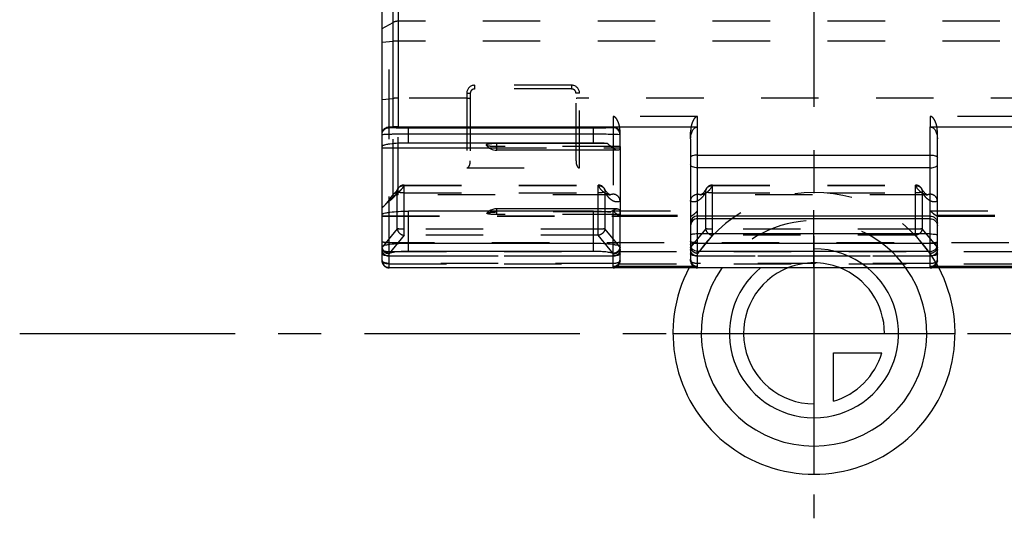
# Model space of a CAD drawing. Header units: millimetres. Extents: x 0 to 1000, y 0 to 1000.
# Tile 1 of 5: x 410 to 522, y 367 to 423. Entities that reach past the tile are written whole.
import ezdxf

# ---------------------------------------------------------------- set-up
doc = ezdxf.new("R2010")
doc.units = ezdxf.units.MM
doc.header["$LTSCALE"] = 65.185185
doc.linetypes.add('CENTER', pattern=[0.6, 0.375, -0.075, 0.075, -0.075])
doc.linetypes.add('HIDDEN', pattern=[0.2, 0.1, -0.1])
for name, color, linetype in [('ACHSEN_S', 7, 'CONTINUOUS'), ('FASEN', 7, 'CONTINUOUS'), ('FLAECHEN', 7, 'CONTINUOUS'), ('KOERPER', 7, 'CONTINUOUS'), ('KONST.EL_MIT_GEO', 7, 'CONTINUOUS'), ('NULLPUNKT_Y', 7, 'CONTINUOUS')]:
    doc.layers.add(name, color=color, linetype=linetype)

msp = doc.modelspace()

# ---------------------------------------------------------------- linework, layer by layer
at = {"layer": 'ACHSEN_S', "color": 40, "linetype": 'CENTER'}
for p, q in [((500, 633.35), (500, 366.65)), ((409.88, 387.65), (590.12, 387.65))]:
    msp.add_line(p, q, dxfattribs=at)
at = {"layer": 'FASEN', "color": 8, "linetype": 'HIDDEN'}
msp.add_line((452.27, 403.16), (451.32, 402.21), dxfattribs=at)
at = {"layer": 'FLAECHEN', "color": 8, "linetype": 'HIDDEN'}
for p, q in [((476.87, 403.39), (452.83, 403.39)), ((512.87, 403.39), (487.13, 403.39))]:
    msp.add_line(p, q, dxfattribs=at)
at = {"layer": 'KOERPER', "color": 7, "linetype": 'Continuous'}
for p, q in [((464, 408.43), (464, 409.2)), ((477.76, 408.43), (464, 408.43)), ((477.67, 401.79), (464, 401.79)), ((464, 401.52), (464, 401.79))]:
    msp.add_line(p, q, dxfattribs=at)
at = {"layer": 'KOERPER', "color": 8, "linetype": 'HIDDEN'}
msp.add_line((464, 401.14), (464, 401.52), dxfattribs=at)
at = {"layer": 'KOERPER', "color": 7, "linetype": 'Continuous'}
for centre, start, end in [((464, 409.93), 217.2416, 270), ((464, 400.29), 90, 124.866)]:
    msp.add_arc(centre, 1.5, start, end, dxfattribs=at)
at = {"layer": 'KOERPER', "color": 8, "linetype": 'HIDDEN'}
msp.add_arc((464, 400.29), 1.5, 124.866, 137.7459, dxfattribs=at)
at = {"layer": 'KOERPER', "color": 7, "linetype": 'Continuous'}
msp.add_open_spline([(464, 409.2), (463.92, 409.2), (463.75, 409.2), (463.52, 409.19), (463.31, 409.17), (463.12, 409.15), (462.98, 409.12), (462.88, 409.1), (462.83, 409.08), (462.81, 409.06), (462.8, 409.04), (462.8, 409.03), (462.81, 409.03)], degree=3, knots=[0, 0, 0, 0, 0.199547, 0.390703, 0.565121, 0.715619, 0.835973, 0.921714, 0.95103, 0.971763, 0.986082, 1, 1, 1, 1], dxfattribs=at)
at = {"layer": 'KOERPER', "color": 8, "linetype": 'HIDDEN'}
for points, knots in [([(462.81, 409.03), (462.82, 409.01), (462.86, 408.99), (462.94, 408.97), (463.06, 408.94), (463.27, 408.91), (463.59, 408.89), (463.86, 408.88), (464, 408.88)], [0, 0, 0, 0, 0.041627, 0.111783, 0.210279, 0.334509, 0.643834, 1, 1, 1, 1]), ([(464, 401.14), (463.85, 401.14), (463.57, 401.14), (463.24, 401.17), (463.04, 401.2), (462.95, 401.23), (462.91, 401.25), (462.89, 401.26), (462.88, 401.28), (462.89, 401.29), (462.89, 401.3)], [0, 0, 0, 0, 0.393714, 0.719599, 0.839263, 0.923436, 0.951707, 0.971403, 0.985237, 1, 1, 1, 1]), ([(462.89, 401.3), (462.9, 401.31), (462.94, 401.33), (463.02, 401.35), (463.13, 401.37), (463.33, 401.4), (463.62, 401.42), (463.87, 401.43), (464, 401.43)], [0, 0, 0, 0, 0.043829, 0.115715, 0.215164, 0.33955, 0.647163, 1, 1, 1, 1])]:
    msp.add_open_spline(points, degree=3, knots=knots, dxfattribs=at)
at = {"layer": 'KONST.EL_MIT_GEO', "color": 7, "linetype": 'Continuous'}
for p, q in [((451, 401.3), (451, 431.29)), ((452.27, 411.08), (452.27, 432.15)), ((452.83, 432.33), (452.83, 411.08)), ((451.8, 410.99), (451.8, 411.09)), ((451.8, 411.09), (452.27, 411.08)), ((452.83, 411.08), (486.8, 411.08)), ((475, 410.95), (454, 410.95)), ((454, 409.25), (454, 410.95)), ((475, 410.26), (454, 410.26)), ((475, 409.25), (475, 410.95)), ((477.2, 411.08), (477.2, 410.99)), ((478, 408.88), (478, 410.28)), ((486.8, 395.23), (486.8, 411.08)), ((513.2, 411.08), (547.17, 411.08)), ((513.2, 395.23), (513.2, 411.08)), ((475, 409.25), (454, 409.25)), ((476.54, 409.2), (464, 409.2)), ((486, 409.72), (486, 396.07)), ((514, 396.07), (514, 409.72)), ((451, 408.72), (463.12, 408.72)), ((478, 408.86), (478, 401.3)), ((486.8, 407.88), (513.2, 407.88)), ((513.2, 406.45), (486.8, 406.45)), ((451, 395.89), (451, 401.13)), ((475, 401.52), (454, 401.52)), ((454, 396.95), (454, 401.52)), ((475, 396.95), (475, 401.52)), ((478, 396.07), (478, 401.13)), ((513.2, 400.97), (486.8, 400.97)), ((513.2, 400.66), (486.8, 400.66)), ((513.2, 398.93), (486.8, 398.93)), ((475, 397.85), (454, 397.85)), ((513.2, 397.85), (486.8, 397.85)), ((451.8, 395.09), (451.8, 396.67)), ((475, 396.95), (454, 396.95)), ((477.2, 395.23), (477.2, 396.67)), ((513.2, 396.95), (486.8, 396.95)), ((451.8, 395.12), (548.2, 395.12)), ((451.8, 395.11), (548.2, 395.11)), ((477.2, 395.09), (451.8, 395.09)), ((486.8, 395.23), (477.2, 395.23)), ((477.2, 395.11), (477.2, 395.09)), ((486.8, 395.09), (486.8, 395.11)), ((513.2, 395.09), (486.8, 395.09)), ((522.8, 395.23), (513.2, 395.23)), ((513.2, 395.11), (513.2, 395.09))]:
    msp.add_line(p, q, dxfattribs=at)
at = {"layer": 'KONST.EL_MIT_GEO', "color": 8, "linetype": 'HIDDEN'}
for p, q in [((451.8, 411.09), (451.8, 423.44)), ((451, 422.27), (452.27, 422.95)), ((547.17, 423.08), (452.83, 423.08)), ((451, 420.7), (452.27, 420.81)), ((547.17, 420.83), (452.83, 420.83)), ((472.5, 415.82), (461.5, 415.82)), ((461.5, 415.82), (461.5, 415.39)), ((472.5, 415.82), (472.5, 415.39)), ((460.6, 414.92), (460.6, 406.43)), ((461, 414.89), (461, 407.25)), ((472.5, 415.39), (461.5, 415.39)), ((473, 407.25), (473, 414.89)), ((473.4, 406.43), (473.4, 414.92)), ((451, 414.21), (452.27, 414.32)), ((460.6, 414.34), (452.83, 414.34)), ((526.6, 414.34), (473.4, 414.34)), ((486.8, 412.27), (477.2, 412.27)), ((477.2, 412.27), (477.2, 411.08)), ((486.8, 411.08), (486.8, 412.27)), ((522.8, 412.27), (513.2, 412.27)), ((513.2, 412.27), (513.2, 411.08)), ((451.8, 396.67), (451.8, 410.99)), ((452.27, 403.16), (452.27, 411.08)), ((452.83, 403.39), (452.83, 411.08)), ((477.2, 410.99), (477.2, 403.45)), ((478, 410.28), (478, 410.48)), ((486, 409.72), (486, 410.48)), ((514, 409.72), (514, 410.48)), ((477.99, 408.88), (464, 408.88)), ((478, 408.86), (478, 408.88)), ((463.12, 408.72), (478, 408.72)), ((460.6, 406.43), (473.4, 406.43)), ((453.49, 404.49), (475.51, 404.49)), ((453.49, 398.78), (453.49, 404.49)), ((453.49, 404.42), (475.51, 404.42)), ((475.51, 398.78), (475.51, 404.49)), ((488.49, 404.49), (511.51, 404.49)), ((488.49, 398.78), (488.49, 404.49)), ((488.49, 404.42), (511.51, 404.42)), ((511.51, 398.78), (511.51, 404.49)), ((452.27, 403.43), (452.32, 403.48)), ((452.72, 399.53), (452.72, 403.67)), ((453.49, 403.61), (475.51, 403.61)), ((476.2, 404.09), (476.2, 404.09)), ((476.28, 403.67), (476.28, 399.53)), ((476.87, 403.39), (476.87, 403.39)), ((487.13, 403.39), (487.13, 403.39)), ((487.72, 399.53), (487.72, 403.67)), ((488.49, 403.61), (511.51, 403.61)), ((512.2, 404.09), (512.2, 404.09)), ((512.28, 403.67), (512.28, 399.53)), ((512.87, 403.39), (512.87, 403.39)), ((451, 401.13), (451, 401.3)), ((476.94, 401.43), (464, 401.43)), ((478, 401.14), (464, 401.14)), ((477.2, 401.55), (486.8, 401.55)), ((477.2, 396.67), (477.2, 401.55)), ((478, 401.13), (478, 401.3)), ((478, 401.06), (486, 401.06)), ((513.2, 401.55), (522.8, 401.55)), ((514, 401.06), (522, 401.06)), ((451, 400.98), (478, 400.98)), ((451, 400.95), (486.02, 400.95)), ((477.99, 400.96), (486.01, 400.96)), ((513.98, 400.95), (541, 400.95)), ((513.99, 400.96), (522.01, 400.96)), ((452.72, 399.53), (451, 397.44)), ((475.51, 399.47), (453.49, 399.47)), ((478, 397.44), (476.28, 399.53)), ((487.72, 399.53), (486, 397.44)), ((511.51, 399.47), (488.49, 399.47)), ((514, 397.44), (512.28, 399.53)), ((453.49, 398.78), (451.8, 396.72)), ((548.2, 397.92), (451.8, 397.92)), ((475.51, 398.78), (453.49, 398.78)), ((477.2, 396.72), (475.51, 398.78)), ((488.49, 398.78), (486.8, 396.72)), ((511.51, 398.78), (488.49, 398.78)), ((513.2, 396.72), (511.51, 398.78)), ((451.8, 396.94), (548.2, 396.94)), ((451.8, 396.45), (477.2, 396.45)), ((477.2, 396.4), (451.8, 396.4)), ((477.2, 395.58), (451.8, 395.58)), ((451.8, 395.56), (548.2, 395.56)), ((478, 395.89), (478, 396.07)), ((486, 395.89), (486, 396.07)), ((486.8, 396.45), (513.2, 396.45)), ((513.2, 396.4), (486.8, 396.4)), ((513.2, 395.58), (486.8, 395.58)), ((514, 395.89), (514, 396.07)), ((477.2, 395.09), (451.8, 395.09)), ((477.2, 395.11), (477.2, 395.23)), ((486.8, 395.11), (486.8, 395.23)), ((513.2, 395.09), (486.8, 395.09)), ((513.2, 395.11), (513.2, 395.23))]:
    msp.add_line(p, q, dxfattribs=at)
for points in [[(452.49, 403.65), (452.47, 403.63), (452.42, 403.57), (452.38, 403.53), (452.33, 403.49), (452.32, 403.48)], [(452.8, 404.09), (452.79, 404.08), (452.75, 404), (452.7, 403.93), (452.66, 403.87), (452.62, 403.81), (452.58, 403.75), (452.54, 403.7), (452.5, 403.66), (452.49, 403.65)], [(476.71, 403.46), (476.68, 403.48), (476.63, 403.52), (476.58, 403.57), (476.52, 403.64), (476.45, 403.71), (476.39, 403.8), (476.32, 403.9), (476.24, 404.02), (476.2, 404.09)], [(476.87, 403.39), (476.85, 403.39), (476.84, 403.39), (476.82, 403.4), (476.79, 403.41), (476.76, 403.42), (476.73, 403.45), (476.71, 403.46)], [(487.29, 403.46), (487.28, 403.45), (487.24, 403.43), (487.21, 403.41), (487.18, 403.4), (487.16, 403.39), (487.15, 403.39), (487.13, 403.39)], [(487.8, 404.09), (487.76, 404.03), (487.69, 403.91), (487.62, 403.81), (487.55, 403.72), (487.49, 403.64), (487.43, 403.58), (487.37, 403.52), (487.32, 403.48), (487.29, 403.46)], [(512.71, 403.46), (512.68, 403.48), (512.63, 403.52), (512.58, 403.57), (512.52, 403.64), (512.45, 403.71), (512.39, 403.8), (512.32, 403.9), (512.24, 404.02), (512.2, 404.09)], [(512.87, 403.39), (512.85, 403.39), (512.84, 403.39), (512.82, 403.4), (512.79, 403.41), (512.76, 403.42), (512.73, 403.45), (512.71, 403.46)]]:
    msp.add_lwpolyline(points, dxfattribs=at)
for centre, radius, start, end in [((461.5, 414.92), 0.9, 90.0012, 179.999), ((472.5, 414.92), 0.9, 0.0009, 89.9989), ((461.5, 414.89), 0.5, 90.0005, 180.0023), ((472.5, 414.89), 0.5, 359.9977, 89.9996), ((453.49, 403.69), 0.8, 90, 150.0763), ((475.51, 403.69), 0.8, 29.9224, 90), ((475.59, 403.48), 0.947, 90.2932, 94.7406), ((488.49, 403.69), 0.8, 90, 150.0801), ((511.51, 403.69), 0.8, 29.9224, 90), ((511.59, 403.48), 0.947, 90.2932, 94.7406), ((452.83, 402.59), 0.8, 90, 135), ((452.8, 402.87), 0.774, 123.3567, 128.1515), ((453.35, 403.77), 0.636, 145.8493, 150.0466), ((476.88, 404.44), 1.05, 251.9777, 257.9721), ((476.87, 404.37), 0.985, 257.9806, 269.9424), ((487.13, 404.36), 0.972, 270.0031, 276.2108), ((512.88, 404.44), 1.05, 251.9777, 257.9721), ((512.87, 404.37), 0.985, 257.9806, 269.9424), ((477.2, 395.89), 0.8, 284.1541, 360), ((486.8, 395.89), 0.8, 180, 255.8967), ((513.2, 395.89), 0.8, 284.1541, 360)]:
    msp.add_arc(centre, radius, start, end, dxfattribs=at)
at = {"layer": 'KONST.EL_MIT_GEO', "color": 7, "linetype": 'Continuous'}
for centre, radius, start, end in [((475.64, 409), 2.36, 355.3562, 357.2777), ((477.95, 401.13), 0.0515, 0.0118, 7.4882), ((451.8, 395.91), 0.8, 180, 270), ((451.8, 395.89), 0.8, 180, 270), ((451.12, 395.89), 0.117, 180.0253, 187.6533), ((477.2, 395.89), 0.8, 270, 284.1541), ((486.8, 395.89), 0.8, 255.8967, 270), ((513.2, 395.89), 0.8, 270, 284.1541)]:
    msp.add_arc(centre, radius, start, end, dxfattribs=at)
for centre, major_axis, ratio, start_param, end_param in [((477.2, 410.28), (0.8, 0), 0.995638, 0, 1.570796), ((477.2, 396.07), (0, 0.835), 0.957542, -3.141593, -1.570796), ((486.8, 396.07), (0, 0.835), 0.957542, -4.712389, -3.141593), ((513.2, 396.07), (0, 0.835), 0.957542, -3.141593, -1.570796)]:
    msp.add_ellipse(centre, major_axis=major_axis, ratio=ratio, start_param=start_param, end_param=end_param, dxfattribs=at)
at = {"layer": 'KONST.EL_MIT_GEO', "color": 8, "linetype": 'HIDDEN'}
for centre, major_axis, start_param, end_param in [((451.8, 398.5), (0.68, 1.28), -3.695368, -3.594066), ((477.2, 398.5), (-0.68, 1.28), -2.689119, -2.587817), ((486.8, 398.5), (0.68, 1.28), -3.695368, -3.594066), ((513.2, 398.5), (-0.68, 1.28), -2.689119, -2.587817)]:
    msp.add_ellipse(centre, major_axis=major_axis, ratio=0.327533, start_param=start_param, end_param=end_param, dxfattribs=at)
for points, knots in [([(452.83, 423.08), (452.78, 423.08), (452.59, 423.07), (452.39, 423.02), (452.27, 422.95)], [0, 0, 0, 0, 0.268264, 1, 1, 1, 1]), ([(452.83, 420.83), (452.78, 420.83), (452.59, 420.83), (452.4, 420.82), (452.27, 420.81)], [0, 0, 0, 0, 0.275608, 1, 1, 1, 1]), ([(460.6, 414.92), (460.65, 414.92), (460.75, 414.92), (460.86, 414.92), (460.93, 414.91), (460.97, 414.9), (460.99, 414.9), (461, 414.89), (461, 414.89)], [0, 0, 0, 0, 0.378523, 0.699801, 0.823499, 0.916079, 0.97462, 1, 1, 1, 1]), ([(473.4, 414.92), (473.35, 414.92), (473.25, 414.92), (473.14, 414.92), (473.07, 414.91), (473.03, 414.9), (473.01, 414.9), (473, 414.89), (473, 414.89)], [0, 0, 0, 0, 0.378523, 0.699801, 0.823499, 0.916079, 0.97462, 1, 1, 1, 1]), ([(452.83, 414.34), (452.78, 414.34), (452.59, 414.34), (452.4, 414.34), (452.27, 414.32)], [0, 0, 0, 0, 0.275608, 1, 1, 1, 1]), ([(460.6, 414.34), (460.65, 414.34), (460.75, 414.34), (460.86, 414.34), (460.93, 414.33), (460.97, 414.32), (460.99, 414.32), (461, 414.31), (461, 414.31)], [0, 0, 0, 0, 0.378523, 0.699801, 0.823499, 0.916079, 0.97462, 1, 1, 1, 1]), ([(473.4, 414.34), (473.35, 414.34), (473.25, 414.34), (473.14, 414.34), (473.07, 414.33), (473.03, 414.32), (473.01, 414.32), (473, 414.31), (473, 414.31)], [0, 0, 0, 0, 0.378523, 0.699801, 0.823499, 0.916079, 0.97462, 1, 1, 1, 1]), ([(478, 410.48), (478, 410.66), (477.97, 411.01), (477.87, 411.43), (477.75, 411.75), (477.62, 411.98), (477.46, 412.19), (477.29, 412.27), (477.2, 412.27)], [0, 0, 0, 0, 0.250063, 0.500182, 0.625412, 0.750702, 0.875957, 1, 1, 1, 1]), ([(486.8, 412.27), (486.71, 412.27), (486.54, 412.19), (486.38, 411.98), (486.25, 411.75), (486.13, 411.43), (486.03, 411.01), (486, 410.66), (486, 410.48)], [0, 0, 0, 0, 0.124044, 0.2493, 0.374589, 0.499819, 0.749938, 1, 1, 1, 1]), ([(514, 410.48), (514, 410.66), (513.97, 411.01), (513.87, 411.43), (513.75, 411.75), (513.62, 411.98), (513.46, 412.19), (513.29, 412.27), (513.2, 412.27)], [0, 0, 0, 0, 0.250063, 0.500182, 0.625412, 0.750702, 0.875957, 1, 1, 1, 1]), ([(460.6, 406.43), (460.66, 406.43), (460.76, 406.47), (460.87, 406.6), (460.95, 406.78), (460.99, 407.01), (461, 407.17), (461, 407.25)], [0, 0, 0, 0, 0.172366, 0.297999, 0.525432, 0.756387, 1, 1, 1, 1]), ([(473, 407.25), (473, 407.17), (473.01, 407.01), (473.05, 406.78), (473.13, 406.6), (473.24, 406.47), (473.34, 406.43), (473.4, 406.43)], [0, 0, 0, 0, 0.243616, 0.474574, 0.70201, 0.827647, 1, 1, 1, 1]), ([(452.82, 404.13), (452.87, 404.2), (453.01, 404.33), (453.18, 404.39), (453.27, 404.41)], [0, 0, 0, 0, 0.491254, 1, 1, 1, 1]), ([(453.49, 404.42), (453.46, 404.37), (453.34, 404.18), (453.21, 404.01), (453.1, 403.89)], [0, 0, 0, 0, 0.269369, 1, 1, 1, 1]), ([(476.24, 403.59), (476.18, 403.64), (475.89, 403.87), (475.66, 404.17), (475.51, 404.42)], [0, 0, 0, 0, 0.21647, 1, 1, 1, 1]), ([(475.58, 404.42), (475.71, 404.42), (475.96, 404.37), (476.14, 404.19), (476.2, 404.09)], [0, 0, 0, 0, 0.512294, 1, 1, 1, 1]), ([(488.49, 404.42), (488.43, 404.33), (488.23, 404.02), (487.98, 403.74), (487.76, 403.59)], [0, 0, 0, 0, 0.287002, 1, 1, 1, 1]), ([(487.8, 404.09), (487.86, 404.2), (488.07, 404.39), (488.35, 404.43), (488.49, 404.42)], [0, 0, 0, 0, 0.48591, 1, 1, 1, 1]), ([(512.24, 403.59), (512.18, 403.64), (511.89, 403.87), (511.66, 404.17), (511.51, 404.42)], [0, 0, 0, 0, 0.21647, 1, 1, 1, 1]), ([(511.58, 404.42), (511.71, 404.42), (511.96, 404.37), (512.14, 404.19), (512.2, 404.09)], [0, 0, 0, 0, 0.512294, 1, 1, 1, 1]), ([(452.21, 403.37), (452.08, 403.24), (451.91, 402.98), (451.73, 402.72), (451.66, 402.62)], [0, 0, 0, 0, 0.596913, 1, 1, 1, 1]), ([(452.72, 403.67), (452.69, 403.61), (452.57, 403.42), (452.43, 403.23), (452.32, 403.1)], [0, 0, 0, 0, 0.270415, 1, 1, 1, 1]), ([(452.37, 403.52), (452.47, 403.58), (452.63, 403.64), (452.79, 403.65), (452.83, 403.65)], [0, 0, 0, 0, 0.747089, 1, 1, 1, 1]), ([(452.72, 403.67), (452.71, 403.7), (452.7, 403.85), (452.74, 403.99), (452.8, 404.09)], [0, 0, 0, 0, 0.255994, 1, 1, 1, 1]), ([(453.49, 403.61), (453.4, 403.61), (453.24, 403.61), (453.02, 403.62), (452.85, 403.64), (452.75, 403.66), (452.72, 403.67)], [0, 0, 0, 0, 0.33156, 0.627968, 0.858521, 1, 1, 1, 1]), ([(453.1, 403.89), (453.08, 403.87), (452.99, 403.78), (452.9, 403.7), (452.83, 403.65)], [0, 0, 0, 0, 0.262827, 1, 1, 1, 1]), ([(476.28, 403.67), (476.25, 403.66), (476.15, 403.64), (475.98, 403.62), (475.76, 403.61), (475.6, 403.61), (475.51, 403.61)], [0, 0, 0, 0, 0.141624, 0.372306, 0.668714, 1, 1, 1, 1]), ([(476.2, 404.09), (476.26, 403.99), (476.3, 403.85), (476.29, 403.7), (476.28, 403.67)], [0, 0, 0, 0, 0.74441, 1, 1, 1, 1]), ([(476.56, 403.44), (476.53, 403.45), (476.42, 403.49), (476.32, 403.54), (476.24, 403.59)], [0, 0, 0, 0, 0.240029, 1, 1, 1, 1]), ([(477.02, 402.79), (476.88, 402.89), (476.6, 403.16), (476.39, 403.48), (476.28, 403.67)], [0, 0, 0, 0, 0.449844, 1, 1, 1, 1]), ([(477.2, 403.45), (477.17, 403.44), (477.07, 403.41), (476.95, 403.39), (476.87, 403.39)], [0, 0, 0, 0, 0.256775, 1, 1, 1, 1]), ([(478, 402.64), (478, 402.85), (477.83, 403.27), (477.4, 403.44), (477.2, 403.45)], [0, 0, 0, 0, 0.500471, 1, 1, 1, 1]), ([(486, 402.64), (486, 402.85), (486.17, 403.27), (486.6, 403.44), (486.8, 403.45)], [0, 0, 0, 0, 0.500471, 1, 1, 1, 1]), ([(487.13, 403.39), (487.1, 403.39), (486.99, 403.39), (486.88, 403.42), (486.8, 403.45)], [0, 0, 0, 0, 0.245566, 1, 1, 1, 1]), ([(487.72, 403.67), (487.61, 403.49), (487.4, 403.16), (487.12, 402.89), (486.98, 402.79)], [0, 0, 0, 0, 0.550526, 1, 1, 1, 1]), ([(487.76, 403.59), (487.73, 403.58), (487.63, 403.52), (487.53, 403.47), (487.45, 403.44)], [0, 0, 0, 0, 0.26147, 1, 1, 1, 1]), ([(487.72, 403.67), (487.71, 403.7), (487.7, 403.85), (487.74, 403.99), (487.8, 404.09)], [0, 0, 0, 0, 0.255992, 1, 1, 1, 1]), ([(488.49, 403.61), (488.4, 403.61), (488.24, 403.61), (488.02, 403.62), (487.85, 403.64), (487.75, 403.66), (487.72, 403.67)], [0, 0, 0, 0, 0.33156, 0.627968, 0.858521, 1, 1, 1, 1]), ([(512.28, 403.67), (512.25, 403.66), (512.15, 403.64), (511.98, 403.62), (511.76, 403.61), (511.6, 403.61), (511.51, 403.61)], [0, 0, 0, 0, 0.141624, 0.372306, 0.668714, 1, 1, 1, 1]), ([(512.2, 404.09), (512.26, 403.99), (512.3, 403.85), (512.29, 403.7), (512.28, 403.67)], [0, 0, 0, 0, 0.74441, 1, 1, 1, 1]), ([(512.56, 403.44), (512.53, 403.45), (512.42, 403.49), (512.32, 403.54), (512.24, 403.59)], [0, 0, 0, 0, 0.240029, 1, 1, 1, 1]), ([(513.02, 402.79), (512.88, 402.89), (512.6, 403.16), (512.39, 403.48), (512.28, 403.67)], [0, 0, 0, 0, 0.449844, 1, 1, 1, 1]), ([(513.2, 403.45), (513.17, 403.44), (513.07, 403.41), (512.95, 403.39), (512.87, 403.39)], [0, 0, 0, 0, 0.256775, 1, 1, 1, 1]), ([(514, 402.64), (514, 402.85), (513.83, 403.27), (513.4, 403.44), (513.2, 403.45)], [0, 0, 0, 0, 0.500471, 1, 1, 1, 1]), ([(451, 401.94), (451.03, 401.96), (451.14, 402.04), (451.24, 402.13), (451.32, 402.21)], [0, 0, 0, 0, 0.237155, 1, 1, 1, 1]), ([(451.32, 402.21), (451.35, 402.24), (451.47, 402.37), (451.58, 402.51), (451.66, 402.62)], [0, 0, 0, 0, 0.234924, 1, 1, 1, 1]), ([(452.32, 403.1), (452.27, 403.05), (452.08, 402.85), (451.85, 402.68), (451.66, 402.62)], [0, 0, 0, 0, 0.283563, 1, 1, 1, 1]), ([(478, 402.64), (477.84, 402.58), (477.49, 402.53), (477.16, 402.69), (477.02, 402.79)], [0, 0, 0, 0, 0.485581, 1, 1, 1, 1]), ([(486.98, 402.79), (486.84, 402.69), (486.51, 402.53), (486.16, 402.58), (486, 402.64)], [0, 0, 0, 0, 0.514413, 1, 1, 1, 1]), ([(514, 402.64), (513.84, 402.58), (513.49, 402.53), (513.16, 402.69), (513.02, 402.79)], [0, 0, 0, 0, 0.485581, 1, 1, 1, 1]), ([(477.79, 401.05), (477.69, 401.12), (477.49, 401.28), (477.3, 401.46), (477.2, 401.55)], [0, 0, 0, 0, 0.460293, 1, 1, 1, 1]), ([(486.11, 400.98), (486.16, 401.01), (486.27, 401.09), (486.5, 401.27), (486.68, 401.44), (486.8, 401.55)], [0, 0, 0, 0, 0.191694, 0.434854, 1, 1, 1, 1]), ([(513.89, 400.98), (513.84, 401.01), (513.73, 401.09), (513.5, 401.27), (513.32, 401.44), (513.2, 401.55)], [0, 0, 0, 0, 0.191694, 0.434854, 1, 1, 1, 1]), ([(477.89, 400.98), (477.88, 400.99), (477.85, 401.01), (477.81, 401.03), (477.79, 401.05)], [0, 0, 0, 0, 0.222573, 1, 1, 1, 1]), ([(477.98, 400.95), (477.97, 400.95), (477.94, 400.96), (477.91, 400.97), (477.89, 400.98)], [0, 0, 0, 0, 0.178959, 1, 1, 1, 1]), ([(477.99, 400.96), (478, 400.96), (478, 400.96), (478, 400.97), (478, 400.97)], [0, 0, 0, 0, 0.537214, 1, 1, 1, 1]), ([(486, 400.97), (486, 400.97), (486, 400.96), (486, 400.96), (486.01, 400.96)], [0, 0, 0, 0, 0.462786, 1, 1, 1, 1]), ([(486.02, 400.95), (486.03, 400.95), (486.06, 400.96), (486.09, 400.97), (486.11, 400.98)], [0, 0, 0, 0, 0.178959, 1, 1, 1, 1]), ([(513.98, 400.95), (513.97, 400.95), (513.94, 400.96), (513.91, 400.97), (513.89, 400.98)], [0, 0, 0, 0, 0.178959, 1, 1, 1, 1]), ([(513.99, 400.96), (514, 400.96), (514, 400.96), (514, 400.97), (514, 400.97)], [0, 0, 0, 0, 0.537214, 1, 1, 1, 1]), ([(453.49, 399.47), (453.4, 399.47), (453.24, 399.47), (453.02, 399.48), (452.85, 399.5), (452.75, 399.51), (452.72, 399.53)], [0, 0, 0, 0, 0.331286, 0.627694, 0.858376, 1, 1, 1, 1]), ([(452.72, 399.53), (452.74, 399.34), (452.92, 398.97), (453.3, 398.8), (453.49, 398.78)], [0, 0, 0, 0, 0.497933, 1, 1, 1, 1]), ([(476.28, 399.53), (476.25, 399.51), (476.15, 399.5), (475.98, 399.48), (475.76, 399.47), (475.6, 399.47), (475.51, 399.47)], [0, 0, 0, 0, 0.141624, 0.372306, 0.668714, 1, 1, 1, 1]), ([(476.28, 399.53), (476.26, 399.34), (476.08, 398.97), (475.7, 398.8), (475.51, 398.78)], [0, 0, 0, 0, 0.497933, 1, 1, 1, 1]), ([(488.49, 399.47), (488.4, 399.47), (488.24, 399.47), (488.02, 399.48), (487.85, 399.5), (487.75, 399.51), (487.72, 399.53)], [0, 0, 0, 0, 0.331286, 0.627694, 0.858376, 1, 1, 1, 1]), ([(487.72, 399.53), (487.74, 399.34), (487.92, 398.97), (488.3, 398.8), (488.49, 398.78)], [0, 0, 0, 0, 0.497933, 1, 1, 1, 1]), ([(512.28, 399.53), (512.25, 399.51), (512.15, 399.5), (511.98, 399.48), (511.76, 399.47), (511.6, 399.47), (511.51, 399.47)], [0, 0, 0, 0, 0.141624, 0.372306, 0.668714, 1, 1, 1, 1]), ([(512.28, 399.53), (512.26, 399.34), (512.08, 398.97), (511.7, 398.8), (511.51, 398.78)], [0, 0, 0, 0, 0.497933, 1, 1, 1, 1]), ([(451.8, 397.92), (451.7, 397.92), (451.51, 397.93), (451.26, 397.96), (451.1, 397.99), (451, 398.04), (451, 398.07)], [0, 0, 0, 0, 0.368897, 0.683716, 0.900241, 1, 1, 1, 1]), ([(477.2, 397.92), (477.3, 397.92), (477.49, 397.93), (477.74, 397.96), (477.9, 397.99), (478, 398.04), (478, 398.07)], [0, 0, 0, 0, 0.368897, 0.683716, 0.900241, 1, 1, 1, 1]), ([(486.8, 397.92), (486.7, 397.92), (486.51, 397.93), (486.26, 397.96), (486.1, 397.99), (486, 398.04), (486, 398.07)], [0, 0, 0, 0, 0.368897, 0.683716, 0.900241, 1, 1, 1, 1]), ([(513.2, 397.92), (513.3, 397.92), (513.49, 397.93), (513.74, 397.96), (513.9, 397.99), (514, 398.04), (514, 398.07)], [0, 0, 0, 0, 0.368897, 0.683716, 0.900241, 1, 1, 1, 1]), ([(451.8, 396.72), (451.61, 396.73), (451.22, 396.88), (451.02, 397.25), (451, 397.44)], [0, 0, 0, 0, 0.506073, 1, 1, 1, 1]), ([(451, 397.19), (451, 397.15), (451.05, 397.09), (451.14, 397.04), (451.28, 396.99), (451.51, 396.95), (451.7, 396.94), (451.8, 396.94)], [0, 0, 0, 0, 0.12872, 0.225866, 0.346868, 0.649098, 1, 1, 1, 1]), ([(451.8, 396.4), (451.7, 396.4), (451.49, 396.44), (451.22, 396.61), (451.04, 396.87), (451, 397.08), (451, 397.18)], [0, 0, 0, 0, 0.252796, 0.503908, 0.752734, 1, 1, 1, 1]), ([(451.8, 396.45), (451.7, 396.45), (451.51, 396.46), (451.28, 396.49), (451.14, 396.54), (451.05, 396.59), (451, 396.64), (451, 396.68)], [0, 0, 0, 0, 0.354644, 0.65951, 0.780859, 0.877294, 1, 1, 1, 1]), ([(478, 397.44), (477.98, 397.25), (477.78, 396.88), (477.39, 396.73), (477.2, 396.72)], [0, 0, 0, 0, 0.493927, 1, 1, 1, 1]), ([(478, 397.18), (478, 397.08), (477.96, 396.87), (477.78, 396.61), (477.51, 396.44), (477.3, 396.4), (477.2, 396.4)], [0, 0, 0, 0, 0.247266, 0.496092, 0.747204, 1, 1, 1, 1]), ([(478, 396.68), (478, 396.64), (477.95, 396.59), (477.86, 396.54), (477.72, 396.49), (477.49, 396.46), (477.3, 396.45), (477.2, 396.45)], [0, 0, 0, 0, 0.122706, 0.219141, 0.34049, 0.645356, 1, 1, 1, 1]), ([(486.8, 396.72), (486.61, 396.73), (486.22, 396.88), (486.02, 397.25), (486, 397.44)], [0, 0, 0, 0, 0.506073, 1, 1, 1, 1]), ([(486.8, 396.4), (486.7, 396.4), (486.49, 396.44), (486.22, 396.61), (486.04, 396.87), (486, 397.08), (486, 397.18)], [0, 0, 0, 0, 0.252796, 0.503908, 0.752734, 1, 1, 1, 1]), ([(486.8, 396.45), (486.7, 396.45), (486.51, 396.46), (486.28, 396.49), (486.14, 396.54), (486.05, 396.59), (486, 396.64), (486, 396.68)], [0, 0, 0, 0, 0.354644, 0.65951, 0.780859, 0.877294, 1, 1, 1, 1]), ([(514, 397.44), (513.98, 397.25), (513.78, 396.88), (513.39, 396.73), (513.2, 396.72)], [0, 0, 0, 0, 0.493927, 1, 1, 1, 1]), ([(514, 397.18), (514, 397.08), (513.96, 396.87), (513.78, 396.61), (513.51, 396.44), (513.3, 396.4), (513.2, 396.4)], [0, 0, 0, 0, 0.247266, 0.496092, 0.747204, 1, 1, 1, 1]), ([(514, 396.68), (514, 396.64), (513.95, 396.59), (513.86, 396.54), (513.72, 396.49), (513.49, 396.46), (513.3, 396.45), (513.2, 396.45)], [0, 0, 0, 0, 0.122706, 0.219141, 0.34049, 0.645356, 1, 1, 1, 1]), ([(451, 395.91), (451, 395.8), (451.22, 395.65), (451.5, 395.58), (451.7, 395.56), (451.8, 395.56)], [0, 0, 0, 0, 0.369526, 0.664459, 1, 1, 1, 1]), ([(451, 395.89), (451, 395.78), (451.04, 395.57), (451.22, 395.31), (451.49, 395.13), (451.7, 395.09), (451.8, 395.09)], [0, 0, 0, 0, 0.249017, 0.498592, 0.748987, 1, 1, 1, 1]), ([(451.19, 395.69), (451.16, 395.7), (451.09, 395.74), (451.01, 395.81), (451, 395.87)], [0, 0, 0, 0, 0.321364, 1, 1, 1, 1]), ([(451.8, 395.58), (451.69, 395.58), (451.48, 395.6), (451.27, 395.65), (451.19, 395.69)], [0, 0, 0, 0, 0.542358, 1, 1, 1, 1]), ([(477.2, 395.09), (477.3, 395.09), (477.51, 395.13), (477.78, 395.31), (477.96, 395.57), (478, 395.78), (478, 395.89)], [0, 0, 0, 0, 0.251003, 0.501399, 0.750972, 1, 1, 1, 1]), ([(478, 395.89), (478, 395.84), (477.95, 395.77), (477.86, 395.71), (477.72, 395.64), (477.49, 395.59), (477.3, 395.58), (477.2, 395.58)], [0, 0, 0, 0, 0.145487, 0.245647, 0.366591, 0.661716, 1, 1, 1, 1]), ([(486, 395.89), (486, 395.78), (486.04, 395.57), (486.22, 395.31), (486.49, 395.13), (486.7, 395.09), (486.8, 395.09)], [0, 0, 0, 0, 0.249017, 0.498592, 0.748987, 1, 1, 1, 1]), ([(486.8, 395.58), (486.7, 395.58), (486.51, 395.59), (486.28, 395.64), (486.14, 395.71), (486.05, 395.77), (486, 395.84), (486, 395.89)], [0, 0, 0, 0, 0.338294, 0.633414, 0.754356, 0.854515, 1, 1, 1, 1]), ([(513.2, 395.09), (513.3, 395.09), (513.51, 395.13), (513.78, 395.31), (513.96, 395.57), (514, 395.78), (514, 395.89)], [0, 0, 0, 0, 0.251003, 0.501399, 0.750972, 1, 1, 1, 1]), ([(514, 395.89), (514, 395.84), (513.95, 395.77), (513.86, 395.71), (513.72, 395.64), (513.49, 395.59), (513.3, 395.58), (513.2, 395.58)], [0, 0, 0, 0, 0.145487, 0.245647, 0.366591, 0.661716, 1, 1, 1, 1])]:
    msp.add_open_spline(points, degree=3, knots=knots, dxfattribs=at)
at = {"layer": 'KONST.EL_MIT_GEO', "color": 7, "linetype": 'Continuous'}
for points, knots in [([(451, 410.3), (451, 410.42), (451.05, 410.65), (451.26, 410.92), (451.53, 411.07), (451.71, 411.09), (451.8, 411.09)], [0, 0, 0, 0, 0.286903, 0.559936, 0.793064, 1, 1, 1, 1]), ([(451, 410.19), (451, 410.39), (451.17, 410.82), (451.6, 410.99), (451.8, 410.99)], [0, 0, 0, 0, 0.499973, 1, 1, 1, 1]), ([(451.01, 410.19), (451, 410.19), (451, 410.19), (451, 410.19), (451, 410.19)], [0, 0, 0, 0, 0.650731, 1, 1, 1, 1]), ([(454, 410.26), (453.63, 410.26), (453.09, 410.25), (452.4, 410.25), (451.96, 410.24), (451.59, 410.23), (451.31, 410.22), (451.13, 410.21), (451.04, 410.2), (451.01, 410.2), (451.01, 410.19)], [0, 0, 0, 0, 0.370483, 0.538932, 0.687984, 0.812388, 0.90782, 0.971026, 0.989857, 1, 1, 1, 1]), ([(454, 410.95), (453.86, 410.95), (453.57, 410.95), (453.17, 410.95), (452.79, 410.96), (452.46, 410.96), (452.22, 410.97), (452.06, 410.97), (451.97, 410.97), (451.9, 410.98), (451.85, 410.98), (451.82, 410.99), (451.8, 410.99), (451.8, 410.99)], [0, 0, 0, 0, 0.196023, 0.384266, 0.557373, 0.708656, 0.832433, 0.88254, 0.924165, 0.956946, 0.9806, 0.994936, 1, 1, 1, 1]), ([(452.83, 411.08), (452.78, 411.08), (452.59, 411.08), (452.4, 411.08), (452.27, 411.08)], [0, 0, 0, 0, 0.279542, 1, 1, 1, 1]), ([(477.2, 410.99), (477.2, 410.99), (477.18, 410.99), (477.15, 410.98), (477.1, 410.98), (477.03, 410.97), (476.94, 410.97), (476.78, 410.97), (476.54, 410.96), (476.21, 410.96), (475.83, 410.95), (475.43, 410.95), (475.14, 410.95), (475, 410.95)], [0, 0, 0, 0, 0.005064, 0.0194, 0.043054, 0.075834, 0.11746, 0.167567, 0.291343, 0.442627, 0.615734, 0.803977, 1, 1, 1, 1]), ([(477.92, 410.2), (477.79, 410.22), (477.44, 410.23), (476.79, 410.24), (475.95, 410.25), (475.33, 410.26), (475, 410.26)], [0, 0, 0, 0, 0.133079, 0.362022, 0.662062, 1, 1, 1, 1]), ([(478, 410.19), (478, 410.39), (477.83, 410.82), (477.4, 410.99), (477.2, 410.99)], [0, 0, 0, 0, 0.499973, 1, 1, 1, 1]), ([(478, 410.19), (478, 410.19), (477.99, 410.19), (477.97, 410.2), (477.94, 410.2), (477.92, 410.2)], [0, 0, 0, 0, 0.0764, 0.26508, 1, 1, 1, 1]), ([(486, 409.72), (486, 409.86), (486.03, 410.15), (486.13, 410.49), (486.26, 410.74), (486.4, 410.91), (486.58, 411.04), (486.73, 411.08), (486.8, 411.08)], [0, 0, 0, 0, 0.247731, 0.495895, 0.62075, 0.746288, 0.872743, 1, 1, 1, 1]), ([(513.2, 411.08), (513.27, 411.08), (513.42, 411.04), (513.6, 410.91), (513.74, 410.74), (513.87, 410.49), (513.97, 410.15), (514, 409.86), (514, 409.72)], [0, 0, 0, 0, 0.127259, 0.253713, 0.37925, 0.504105, 0.752269, 1, 1, 1, 1]), ([(454, 409.25), (453.62, 409.25), (452.91, 409.24), (452.08, 409.17), (451.53, 409.09), (451.29, 409.03), (451.14, 408.98), (451.05, 408.94), (451, 408.89), (451, 408.86)], [0, 0, 0, 0, 0.374023, 0.692201, 0.815236, 0.908177, 0.942557, 0.968832, 1, 1, 1, 1]), ([(476.54, 409.2), (476.42, 409.21), (475.91, 409.24), (475.39, 409.25), (475, 409.25)], [0, 0, 0, 0, 0.233964, 1, 1, 1, 1]), ([(477.76, 408.43), (477.68, 408.43), (477.49, 408.51), (477.21, 408.68), (476.88, 408.91), (476.66, 409.1), (476.54, 409.2)], [0, 0, 0, 0, 0.167945, 0.402962, 0.68611, 1, 1, 1, 1]), ([(477.96, 408.61), (477.94, 408.56), (477.9, 408.47), (477.8, 408.43), (477.76, 408.43)], [0, 0, 0, 0, 0.538811, 1, 1, 1, 1]), ([(477.99, 408.81), (477.99, 408.79), (477.98, 408.75), (477.98, 408.7), (477.97, 408.67)], [0, 0, 0, 0, 0.267743, 1, 1, 1, 1]), ([(486.8, 407.88), (486.7, 407.88), (486.51, 407.87), (486.28, 407.83), (486.14, 407.78), (486.05, 407.73), (486, 407.67), (486, 407.63)], [0, 0, 0, 0, 0.350585, 0.653358, 0.774741, 0.872132, 1, 1, 1, 1]), ([(513.2, 407.88), (513.3, 407.88), (513.49, 407.87), (513.72, 407.83), (513.86, 407.78), (513.95, 407.73), (514, 407.67), (514, 407.63)], [0, 0, 0, 0, 0.350585, 0.653358, 0.774741, 0.872132, 1, 1, 1, 1]), ([(486.8, 406.45), (486.7, 406.45), (486.5, 406.46), (486.22, 406.53), (486, 406.67), (486, 406.78)], [0, 0, 0, 0, 0.339177, 0.636251, 1, 1, 1, 1]), ([(513.2, 406.45), (513.3, 406.45), (513.5, 406.46), (513.78, 406.53), (514, 406.67), (514, 406.78)], [0, 0, 0, 0, 0.339177, 0.636251, 1, 1, 1, 1]), ([(451, 401.13), (451, 401.16), (451.05, 401.21), (451.14, 401.25), (451.29, 401.3), (451.53, 401.36), (452.08, 401.44), (452.91, 401.5), (453.62, 401.52), (454, 401.52)], [0, 0, 0, 0, 0.031168, 0.057443, 0.091823, 0.184764, 0.307799, 0.625977, 1, 1, 1, 1]), ([(475, 401.52), (475.18, 401.52), (475.82, 401.51), (476.47, 401.48), (476.94, 401.43)], [0, 0, 0, 0, 0.270131, 1, 1, 1, 1]), ([(476.94, 401.43), (477.06, 401.53), (477.29, 401.68), (477.55, 401.79), (477.67, 401.79)], [0, 0, 0, 0, 0.572063, 1, 1, 1, 1]), ([(477.67, 401.79), (477.72, 401.79), (477.83, 401.77), (477.95, 401.61), (477.99, 401.4), (478, 401.23), (478, 401.14)], [0, 0, 0, 0, 0.190143, 0.388803, 0.654155, 1, 1, 1, 1]), ([(486.8, 400.97), (486.6, 400.97), (486.17, 400.8), (486, 400.37), (486, 400.17)], [0, 0, 0, 0, 0.500674, 1, 1, 1, 1]), ([(486.8, 400.66), (486.6, 400.66), (486.17, 400.5), (486, 400.07), (486, 399.87)], [0, 0, 0, 0, 0.500674, 1, 1, 1, 1]), ([(513.2, 400.97), (513.4, 400.97), (513.83, 400.8), (514, 400.37), (514, 400.17)], [0, 0, 0, 0, 0.500674, 1, 1, 1, 1]), ([(513.2, 400.66), (513.4, 400.66), (513.83, 400.5), (514, 400.07), (514, 399.87)], [0, 0, 0, 0, 0.500674, 1, 1, 1, 1]), ([(486.8, 398.93), (486.7, 398.93), (486.51, 398.93), (486.26, 398.91), (486.1, 398.88), (486.02, 398.86), (486, 398.84), (486, 398.83)], [0, 0, 0, 0, 0.374165, 0.692415, 0.908269, 0.968825, 1, 1, 1, 1]), ([(513.2, 398.93), (513.3, 398.93), (513.49, 398.93), (513.74, 398.91), (513.9, 398.88), (513.98, 398.86), (514, 398.84), (514, 398.83)], [0, 0, 0, 0, 0.374165, 0.692415, 0.908269, 0.968825, 1, 1, 1, 1]), ([(454, 397.85), (453.62, 397.85), (452.91, 397.83), (452.08, 397.77), (451.53, 397.69), (451.29, 397.63), (451.14, 397.58), (451.05, 397.54), (451, 397.49), (451, 397.46)], [0, 0, 0, 0, 0.374023, 0.692201, 0.815236, 0.908177, 0.942557, 0.968832, 1, 1, 1, 1]), ([(478, 397.46), (478, 397.49), (477.95, 397.54), (477.86, 397.58), (477.71, 397.63), (477.47, 397.69), (476.92, 397.77), (476.09, 397.83), (475.38, 397.85), (475, 397.85)], [0, 0, 0, 0, 0.031168, 0.057443, 0.091823, 0.184764, 0.307799, 0.625977, 1, 1, 1, 1]), ([(486.8, 397.85), (486.7, 397.85), (486.51, 397.85), (486.26, 397.83), (486.1, 397.8), (486.02, 397.78), (486, 397.76), (486, 397.75)], [0, 0, 0, 0, 0.374165, 0.692415, 0.908269, 0.968825, 1, 1, 1, 1]), ([(486.8, 396.95), (486.7, 396.95), (486.49, 397), (486.22, 397.17), (486.04, 397.44), (486, 397.64), (486, 397.75)], [0, 0, 0, 0, 0.251015, 0.501412, 0.750988, 1, 1, 1, 1]), ([(514, 397.75), (514, 397.76), (513.98, 397.78), (513.9, 397.8), (513.74, 397.83), (513.49, 397.85), (513.3, 397.85), (513.2, 397.85)], [0, 0, 0, 0, 0.031175, 0.091731, 0.307585, 0.625835, 1, 1, 1, 1]), ([(513.2, 396.95), (513.3, 396.95), (513.51, 397), (513.78, 397.17), (513.96, 397.44), (514, 397.64), (514, 397.75)], [0, 0, 0, 0, 0.251015, 0.501412, 0.750988, 1, 1, 1, 1]), ([(451.8, 396.67), (451.7, 396.67), (451.49, 396.71), (451.22, 396.88), (451.04, 397.15), (451, 397.36), (451, 397.46)], [0, 0, 0, 0, 0.25101, 0.501403, 0.750975, 1, 1, 1, 1]), ([(454, 396.95), (453.72, 396.95), (453.2, 396.94), (452.59, 396.89), (452.19, 396.83), (451.99, 396.78), (451.86, 396.74), (451.8, 396.69), (451.8, 396.67)], [0, 0, 0, 0, 0.374078, 0.692287, 0.815336, 0.908291, 0.96883, 1, 1, 1, 1]), ([(477.2, 396.67), (477.2, 396.69), (477.14, 396.74), (477.01, 396.78), (476.81, 396.83), (476.41, 396.89), (475.8, 396.94), (475.28, 396.95), (475, 396.95)], [0, 0, 0, 0, 0.03117, 0.091709, 0.184664, 0.307713, 0.625922, 1, 1, 1, 1]), ([(477.2, 396.67), (477.3, 396.67), (477.51, 396.71), (477.78, 396.88), (477.96, 397.15), (478, 397.36), (478, 397.46)], [0, 0, 0, 0, 0.25101, 0.501403, 0.750975, 1, 1, 1, 1]), ([(451.8, 395.12), (451.7, 395.12), (451.49, 395.16), (451.22, 395.33), (451.04, 395.6), (451, 395.81), (451, 395.91)], [0, 0, 0, 0, 0.251004, 0.501399, 0.750973, 1, 1, 1, 1])]:
    msp.add_open_spline(points, degree=3, knots=knots, dxfattribs=at)
at = {"layer": 'KONST.EL_MIT_GEO', "color": 8, "linetype": 'HIDDEN'}
for points in [[(478, 408.86), (478, 408.87), (478, 408.88), (477.99, 408.88)], [(453.27, 404.41), (453.34, 404.42), (453.42, 404.43), (453.49, 404.42)], [(452.27, 403.43), (452.25, 403.41), (452.23, 403.39), (452.21, 403.37)], [(487.45, 403.44), (487.38, 403.42), (487.31, 403.4), (487.24, 403.4)], [(477.99, 400.96), (477.99, 400.95), (477.98, 400.95), (477.98, 400.95)], [(486.01, 400.96), (486.01, 400.95), (486.02, 400.95), (486.02, 400.95)], [(513.99, 400.96), (513.99, 400.95), (513.98, 400.95), (513.98, 400.95)]]:
    msp.add_open_spline(points, degree=3, dxfattribs=at)
at = {"layer": 'KONST.EL_MIT_GEO', "color": 7, "linetype": 'Continuous'}
msp.add_open_spline([(477.97, 408.67), (477.97, 408.65), (477.96, 408.63), (477.96, 408.61)], degree=3, dxfattribs=at)
at = {"layer": 'NULLPUNKT_Y', "color": 8, "linetype": 'HIDDEN'}
msp.add_line((500, 395.11), (500, 403.57), dxfattribs=at)
at = {"layer": 'NULLPUNKT_Y', "color": 40, "linetype": 'Continuous'}
for p, q in [((500, 395.11), (500, 371.65)), ((484, 387.65), (516, 387.65)), ((502.2, 385.45), (507.69, 385.45)), ((502.2, 379.96), (502.2, 385.45))]:
    msp.add_line(p, q, dxfattribs=at)
at = {"layer": 'NULLPUNKT_Y', "color": 8, "linetype": 'HIDDEN'}
for radius, start, end in [(16, 27.793, 152.207), (12.8, 35.6568, 144.3432), (9.6, 51.0017, 128.9922), (8, 68.8685, 111.1499)]:
    msp.add_arc((500, 387.65), radius, start, end, dxfattribs=at)
at = {"layer": 'NULLPUNKT_Y', "color": 40, "linetype": 'Continuous'}
for radius, start, end in [(16, 152.207, 27.793), (12.8, 144.3432, 35.6568), (9.6, 128.9922, 51.0017), (8, 111.1499, 270), (8, 0, 68.8685), (8, 285.962, 344.038)]:
    msp.add_arc((500, 387.65), radius, start, end, dxfattribs=at)

doc.saveas('drawing.dxf')
